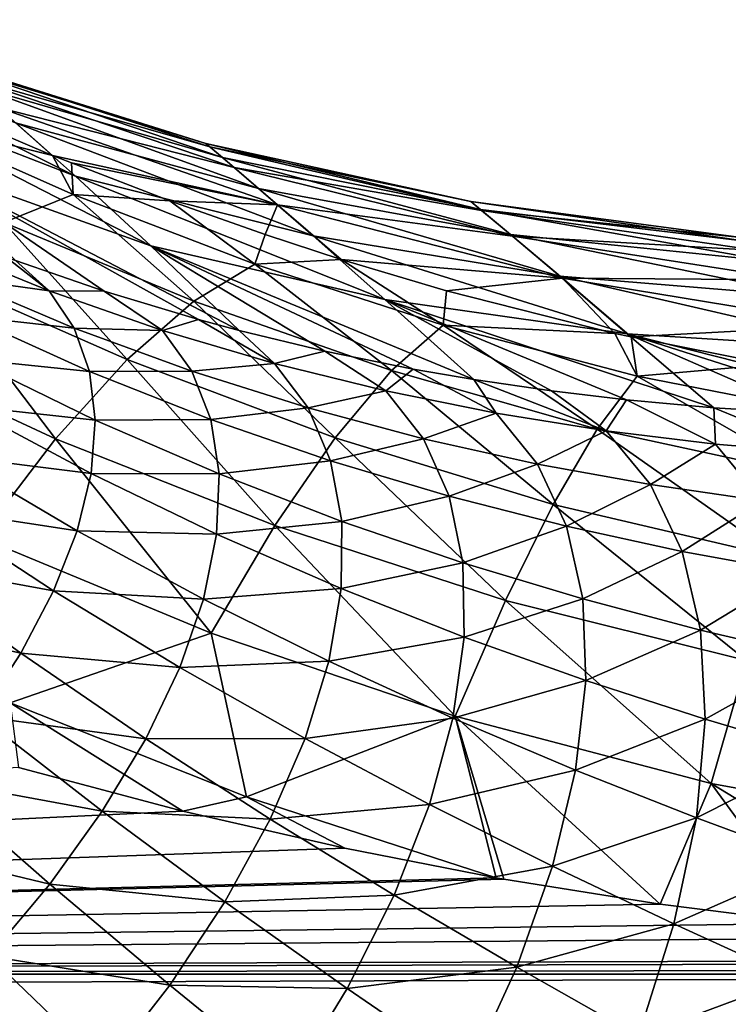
# Model space of a CAD drawing. Header units: metres. Extents: x -90 to 304, y -90 to 74.
# Tile 95 of 256: x 20.81 to 25.34, y 9.18 to 15.46. Entities that reach past the tile are written whole.
import ezdxf

# ---------------------------------------------------------------- set-up
doc = ezdxf.new("R2010")
doc.units = ezdxf.units.M
doc.layers.add('solid_21662050_350', color=7, linetype='CONTINUOUS')

msp = doc.modelspace()

# ---------------------------------------------------------------- linework, layer by layer
at = {"layer": 'solid_21662050_350'}
for points in [[(19.170191, 15.462093, -8.084826), (20.782475, 14.804534, -7.990618), (21.164227, 14.462311, -10.923942)], [(19.594183, 15.072286, -11.367132), (19.170191, 15.462093, -8.084826), (21.164227, 14.462311, -10.923942)], [(20.340904, 15.190709, 0.957534), (22.02405, 14.649378, 2.068244), (21.998775, 14.67065, -0.912566)], [(20.340904, 15.190709, 0.957534), (20.444717, 15.100826, 3.94914), (22.02405, 14.649378, 2.068244)], [(20.363848, 15.170893, -2.038306), (20.340904, 15.190709, 0.957534), (21.998775, 14.67065, -0.912566)], [(20.363848, 15.170893, -2.038306), (21.998775, 14.67065, -0.912566), (22.103477, 14.582321, -3.889716)], [(20.512739, 15.041633, -5.025169), (20.363848, 15.170893, -2.038306), (22.103477, 14.582321, -3.889716)], [(20.444717, 15.100826, 3.94914), (22.178419, 14.518745, 5.040815), (22.02405, 14.649378, 2.068244)], [(20.444717, 15.100826, 3.94914), (20.671688, 14.90238, 6.923671), (22.178419, 14.518745, 5.040815)], [(19.594183, 15.072286, -11.367132), (21.164227, 14.462311, -10.923942), (21.646368, 14.01841, -13.81674)], [(20.138063, 14.55752, -14.593537), (19.594183, 15.072286, -11.367132), (21.646368, 14.01841, -13.81674)], [(20.512739, 15.041633, -5.025169), (22.103477, 14.582321, -3.889716), (22.334526, 14.385382, -6.851624)], [(20.782475, 14.804534, -7.990618), (20.512739, 15.041633, -5.025169), (22.334526, 14.385382, -6.851624)], [(20.432188, 14.843273, 9.490496), (21.018486, 14.595823, 9.874737), (20.671688, 14.90238, 6.923671)], [(20.671688, 14.90238, 6.923671), (22.456587, 14.280189, 7.993962), (22.178419, 14.518745, 5.040815)], [(20.671688, 14.90238, 6.923671), (21.018486, 14.595823, 9.874737), (22.456587, 14.280189, 7.993962)], [(20.030735, 14.841753, 10.686266), (21.018486, 14.595823, 9.874737), (20.432188, 14.843273, 9.490496)], [(20.030735, 14.841753, 10.686266), (21.14913, 14.346908, 11.396652), (21.018486, 14.595823, 9.874737)], [(20.70751, 14.166545, 12.565808), (21.14913, 14.346908, 11.396652), (20.030735, 14.841753, 10.686266)], [(20.782475, 14.804534, -7.990618), (22.334526, 14.385382, -6.851624), (22.684189, 14.081897, -9.787987)], [(21.164227, 14.462311, -10.923942), (20.782475, 14.804534, -7.990618), (22.684189, 14.081897, -9.787987)], [(21.998775, 14.67065, -0.912566), (23.689857, 14.301172, 0.065088), (23.752775, 14.249566, -2.881778)], [(21.998775, 14.67065, -0.912566), (22.02405, 14.649378, 2.068244), (23.689857, 14.301172, 0.065088)], [(22.103477, 14.582321, -3.889716), (21.998775, 14.67065, -0.912566), (23.752775, 14.249566, -2.881778)], [(22.02405, 14.649378, 2.068244), (23.758575, 14.244802, 3.011732), (23.689857, 14.301172, 0.065088)], [(22.02405, 14.649378, 2.068244), (22.178419, 14.518745, 5.040815), (23.758575, 14.244802, 3.011732)], [(21.018486, 14.595823, 9.874737), (21.138544, 14.547327, 9.950595), (22.456587, 14.280189, 7.993962)], [(21.14913, 14.346908, 11.396652), (21.138544, 14.547327, 9.950595), (21.018486, 14.595823, 9.874737)], [(20.138063, 14.55752, -14.593537), (21.646368, 14.01841, -13.81674), (22.209797, 13.47748, -16.671926)], [(20.138063, 14.55752, -14.593537), (22.209797, 13.47748, -16.671926), (21.950531, 13.54712, -16.870304)], [(21.347685, 13.728269, -17.330711), (20.138063, 14.55752, -14.593537), (21.950531, 13.54712, -16.870304)], [(21.347685, 13.728269, -17.330711), (20.780777, 13.924363, -17.759827), (20.138063, 14.55752, -14.593537)], [(21.138544, 14.547327, 9.950595), (21.766634, 14.305552, 10.331583), (22.456587, 14.280189, 7.993962)], [(21.14913, 14.346908, 11.396652), (21.766634, 14.305552, 10.331583), (21.138544, 14.547327, 9.950595)], [(22.103477, 14.582321, -3.889716), (23.752775, 14.249566, -2.881778), (23.945168, 14.090467, -5.818815)], [(22.334526, 14.385382, -6.851624), (22.103477, 14.582321, -3.889716), (23.945168, 14.090467, -5.818815)], [(21.164227, 14.462311, -10.923942), (22.684189, 14.081897, -9.787987), (23.141478, 13.674693, -12.69045)], [(21.646368, 14.01841, -13.81674), (21.164227, 14.462311, -10.923942), (23.141478, 13.674693, -12.69045)], [(22.178419, 14.518745, 5.040815), (23.95657, 14.080983, 5.94812), (23.758575, 14.244802, 3.011732)], [(22.178419, 14.518745, 5.040815), (22.456587, 14.280189, 7.993962), (23.95657, 14.080983, 5.94812)], [(20.70751, 14.166545, 12.565808), (21.920523, 13.664915, 13.233901), (21.14913, 14.346908, 11.396652)], [(21.14913, 14.346908, 11.396652), (22.310871, 13.900771, 12.046047), (21.766634, 14.305552, 10.331583)], [(21.920523, 13.664915, 13.233901), (22.310871, 13.900771, 12.046047), (21.14913, 14.346908, 11.396652)], [(22.334526, 14.385382, -6.851624), (23.945168, 14.090467, -5.818815), (24.260597, 13.825295, -8.736796)], [(22.684189, 14.081897, -9.787987), (22.334526, 14.385382, -6.851624), (24.260597, 13.825295, -8.736796)], [(21.766634, 14.305552, 10.331583), (22.376013, 14.089982, 10.675853), (22.456587, 14.280189, 7.993962)], [(22.310871, 13.900771, 12.046047), (22.376013, 14.089982, 10.675853), (21.766634, 14.305552, 10.331583)], [(22.376013, 14.089982, 10.675853), (22.861752, 13.931492, 10.932215), (22.456587, 14.280189, 7.993962)], [(22.456587, 14.280189, 7.993962), (24.277225, 13.811171, 8.865084), (23.95657, 14.080983, 5.94812)], [(22.456587, 14.280189, 7.993962), (22.861752, 13.931492, 10.932215), (24.277225, 13.811171, 8.865084)], [(23.689857, 14.301172, 0.065088), (25.418478, 14.07108, 0.828766), (25.446653, 14.0486, -2.070767)], [(23.689857, 14.301172, 0.065088), (23.758575, 14.244802, 3.011732), (25.418478, 14.07108, 0.828766)], [(23.752775, 14.249566, -2.881778), (23.689857, 14.301172, 0.065088), (25.446653, 14.0486, -2.070767)], [(23.752775, 14.249566, -2.881778), (25.446653, 14.0486, -2.070767), (25.605087, 13.921391, -4.964575)], [(23.945168, 14.090467, -5.818815), (23.752775, 14.249566, -2.881778), (25.605087, 13.921391, -4.964575)], [(23.758575, 14.244802, 3.011732), (25.521503, 13.988673, 3.725998), (25.418478, 14.07108, 0.828766)], [(23.758575, 14.244802, 3.011732), (23.95657, 14.080983, 5.94812), (25.521503, 13.988673, 3.725998)], [(20.22471, 13.850715, 13.689034), (21.494045, 13.291833, 14.373163), (20.70751, 14.166545, 12.565808)], [(21.494045, 13.291833, 14.373163), (21.920523, 13.664915, 13.233901), (20.70751, 14.166545, 12.565808)], [(22.310871, 13.900771, 12.046047), (22.861752, 13.931492, 10.932215), (22.376013, 14.089982, 10.675853)], [(22.684189, 14.081897, -9.787987), (24.260597, 13.825295, -8.736796), (24.689049, 13.45617, -11.627981)], [(23.141478, 13.674693, -12.69045), (22.684189, 14.081897, -9.787987), (24.689049, 13.45617, -11.627981)], [(23.945168, 14.090467, -5.818815), (25.605087, 13.921391, -4.964575), (25.888592, 13.690314, -7.845094)], [(24.260597, 13.825295, -8.736796), (23.945168, 14.090467, -5.818815), (25.888592, 13.690314, -7.845094)], [(20.997681, 13.730207, -18.25902), (20.26746, 14.026127, -18.722561), (20.722279, 13.94608, -17.803745)], [(20.398022, 13.814137, -19.171633), (20.26746, 14.026127, -18.722561), (20.997681, 13.730207, -18.25902)], [(21.646368, 14.01841, -13.81674), (23.141478, 13.674693, -12.69045), (23.710264, 13.164343, -15.539419)], [(21.646368, 14.01841, -13.81674), (23.710264, 13.164343, -15.539419), (23.322309, 13.231313, -15.827817)], [(22.758053, 13.345814, -16.253563), (21.646368, 14.01841, -13.81674), (23.322309, 13.231313, -15.827817)], [(22.758053, 13.345814, -16.253563), (22.209797, 13.47748, -16.671926), (21.646368, 14.01841, -13.81674)], [(23.95657, 14.080983, 5.94812), (25.752316, 13.80195, 6.613093), (25.521503, 13.988673, 3.725998)], [(23.95657, 14.080983, 5.94812), (24.277225, 13.811171, 8.865084), (25.752316, 13.80195, 6.613093)], [(20.997681, 13.730207, -18.25902), (20.722279, 13.94608, -17.803745), (20.780777, 13.924363, -17.759827)], [(20.997681, 13.730207, -18.25902), (20.780777, 13.924363, -17.759827), (21.347685, 13.728269, -17.330711)], [(21.920523, 13.664915, 13.233901), (23.184967, 13.221484, 13.829533), (22.310871, 13.900771, 12.046047)], [(22.310871, 13.900771, 12.046047), (23.513752, 13.510785, 12.623612), (22.861752, 13.931492, 10.932215)], [(23.184967, 13.221484, 13.829533), (23.513752, 13.510785, 12.623612), (22.310871, 13.900771, 12.046047)], [(22.861752, 13.931492, 10.932215), (23.534986, 13.731402, 11.260818), (24.277225, 13.811171, 8.865084)], [(23.513752, 13.510785, 12.623612), (23.534986, 13.731402, 11.260818), (22.861752, 13.931492, 10.932215)], [(19.707441, 13.403806, 14.750724), (21.037369, 12.786709, 15.448006), (20.22471, 13.850715, 13.689034)], [(21.037369, 12.786709, 15.448006), (21.494045, 13.291833, 14.373163), (20.22471, 13.850715, 13.689034)], [(21.156668, 13.493072, -18.76202), (20.398022, 13.814137, -19.171633), (20.997681, 13.730207, -18.25902)], [(20.473534, 13.569304, -19.616611), (20.398022, 13.814137, -19.171633), (21.156668, 13.493072, -18.76202)], [(23.534986, 13.731402, 11.260818), (24.610422, 13.459427, 11.719499), (24.277225, 13.811171, 8.865084)], [(24.260597, 13.825295, -8.736796), (25.888592, 13.690314, -7.845094), (26.288275, 13.356781, -10.705766)], [(24.689049, 13.45617, -11.627981), (24.260597, 13.825295, -8.736796), (26.288275, 13.356781, -10.705766)], [(24.277225, 13.811171, 8.865084), (26.103523, 13.512108, 9.483009), (25.752316, 13.80195, 6.613093)], [(24.277225, 13.811171, 8.865084), (24.714384, 13.436282, 11.759418), (26.103523, 13.512108, 9.483009)], [(24.610422, 13.459427, 11.719499), (24.714384, 13.436282, 11.759418), (24.277225, 13.811171, 8.865084)], [(21.720375, 13.478572, -17.793568), (20.997681, 13.730207, -18.25902), (21.347685, 13.728269, -17.330711)], [(21.156668, 13.493072, -18.76202), (20.997681, 13.730207, -18.25902), (21.720375, 13.478572, -17.793568)], [(21.720375, 13.478572, -17.793568), (21.347685, 13.728269, -17.330711), (21.950531, 13.54712, -16.870304)], [(23.513752, 13.510785, 12.623612), (24.610422, 13.459427, 11.719499), (23.534986, 13.731402, 11.260818)], [(21.494045, 13.291833, 14.373163), (22.825056, 12.793348, 14.984176), (21.920523, 13.664915, 13.233901)], [(22.825056, 12.793348, 14.984176), (23.184967, 13.221484, 13.829533), (21.920523, 13.664915, 13.233901)], [(23.141478, 13.674693, -12.69045), (24.689049, 13.45617, -11.627981), (25.243906, 12.984654, -14.462209)], [(23.141478, 13.674693, -12.69045), (25.243906, 12.984654, -14.462209), (24.684561, 13.03527, -14.840883)], [(24.206852, 13.091738, -15.178476), (23.141478, 13.674693, -12.69045), (24.684561, 13.03527, -14.840883)], [(24.206852, 13.091738, -15.178476), (23.710264, 13.164343, -15.539419), (23.141478, 13.674693, -12.69045)], [(21.254919, 13.216863, -19.260592), (20.473534, 13.569304, -19.616611), (21.156668, 13.493072, -18.76202)], [(20.492809, 13.29546, -20.050533), (20.473534, 13.569304, -19.616611), (21.254919, 13.216863, -19.260592)], [(22.436462, 13.266968, -17.331396), (21.720375, 13.478572, -17.793568), (21.950531, 13.54712, -16.870304)], [(22.436462, 13.266968, -17.331396), (21.950531, 13.54712, -16.870304), (22.209797, 13.47748, -16.671926)], [(21.907751, 13.217504, -18.353764), (21.156668, 13.493072, -18.76202), (21.720375, 13.478572, -17.793568)], [(21.254919, 13.216863, -19.260592), (21.156668, 13.493072, -18.76202), (21.907751, 13.217504, -18.353764)], [(21.907751, 13.217504, -18.353764), (21.720375, 13.478572, -17.793568), (22.436462, 13.266968, -17.331396)], [(22.436462, 13.266968, -17.331396), (22.209797, 13.47748, -16.671926), (22.758053, 13.345814, -16.253563)], [(23.184967, 13.221484, 13.829533), (24.498396, 12.846866, 14.339308), (23.513752, 13.510785, 12.623612)], [(23.513752, 13.510785, 12.623612), (24.754204, 13.185868, 13.11637), (24.610422, 13.459427, 11.719499)], [(24.498396, 12.846866, 14.339308), (24.754204, 13.185868, 13.11637), (23.513752, 13.510785, 12.623612)], [(24.754204, 13.185868, 13.11637), (24.714384, 13.436282, 11.759418), (24.610422, 13.459427, 11.719499)], [(24.689049, 13.45617, -11.627981), (26.288275, 13.356781, -10.705766), (26.796858, 12.922828, -13.536946)], [(24.689049, 13.45617, -11.627981), (26.796858, 12.922828, -13.536946), (26.344509, 12.929782, -13.783878)], [(25.855597, 12.947203, -14.072921), (24.689049, 13.45617, -11.627981), (26.344509, 12.929782, -13.783878)], [(25.855597, 12.947203, -14.072921), (25.243906, 12.984654, -14.462209), (24.689049, 13.45617, -11.627981)], [(24.714384, 13.436282, 11.759418), (25.604822, 13.261287, 12.068125), (26.103523, 13.512108, 9.483009)], [(20.556837, 12.156561, 16.443491), (21.037369, 12.786709, 15.448006), (19.707441, 13.403806, 14.750724)], [(24.754204, 13.185868, 13.11637), (25.604822, 13.261287, 12.068125), (24.714384, 13.436282, 11.759418)], [(23.146896, 13.091701, -16.877111), (22.436462, 13.266968, -17.331396), (22.758053, 13.345814, -16.253563)], [(23.146896, 13.091701, -16.877111), (22.758053, 13.345814, -16.253563), (23.322309, 13.231313, -15.827817)], [(20.455551, 12.996888, -20.466608), (20.492809, 13.29546, -20.050533), (21.290895, 12.905902, -19.746933)], [(21.290895, 12.905902, -19.746933), (20.492809, 13.29546, -20.050533), (21.254919, 13.216863, -19.260592)], [(21.037369, 12.786709, 15.448006), (22.439022, 12.232328, 16.071497), (21.494045, 13.291833, 14.373163)], [(22.439022, 12.232328, 16.071497), (22.825056, 12.793348, 14.984176), (21.494045, 13.291833, 14.373163)], [(22.651432, 12.9833, -17.952053), (21.907751, 13.217504, -18.353764), (22.436462, 13.266968, -17.331396)], [(22.651432, 12.9833, -17.952053), (22.436462, 13.266968, -17.331396), (23.146896, 13.091701, -16.877111)], [(22.028992, 12.91032, -18.908764), (21.254919, 13.216863, -19.260592), (21.907751, 13.217504, -18.353764)], [(21.290895, 12.905902, -19.746933), (21.254919, 13.216863, -19.260592), (22.028992, 12.91032, -18.908764)], [(22.028992, 12.91032, -18.908764), (21.907751, 13.217504, -18.353764), (22.651432, 12.9833, -17.952053)], [(22.825056, 12.793348, 14.984176), (24.216402, 12.367516, 15.508339), (23.184967, 13.221484, 13.829533)], [(23.852596, 12.949526, -16.435308), (23.146896, 13.091701, -16.877111), (23.322309, 13.231313, -15.827817)], [(24.216402, 12.367516, 15.508339), (24.498396, 12.846866, 14.339308), (23.184967, 13.221484, 13.829533)], [(23.852596, 12.949526, -16.435308), (23.322309, 13.231313, -15.827817), (23.710264, 13.164343, -15.539419)], [(24.754204, 13.185868, 13.11637), (26.0264, 12.936404, 13.509162), (25.604822, 13.261287, 12.068125)], [(24.554564, 12.837525, -16.010815), (23.710264, 13.164343, -15.539419), (24.206852, 13.091738, -15.178476)], [(24.554564, 12.837525, -16.010815), (23.852596, 12.949526, -16.435308), (23.710264, 13.164343, -15.539419)], [(24.498396, 12.846866, 14.339308), (25.85574, 12.553676, 14.747486), (24.754204, 13.185868, 13.11637)], [(25.85574, 12.553676, 14.747486), (26.0264, 12.936404, 13.509162), (24.754204, 13.185868, 13.11637)], [(23.387878, 12.786768, -17.561508), (22.651432, 12.9833, -17.952053), (23.146896, 13.091701, -16.877111)], [(23.387878, 12.786768, -17.561508), (23.146896, 13.091701, -16.877111), (23.852596, 12.949526, -16.435308)], [(24.554564, 12.837525, -16.010815), (24.206852, 13.091738, -15.178476), (24.684561, 13.03527, -14.840883)], [(25.253729, 12.753086, -15.608797), (24.554564, 12.837525, -16.010815), (24.684561, 13.03527, -14.840883)], [(25.253729, 12.753086, -15.608797), (24.684561, 13.03527, -14.840883), (25.243906, 12.984654, -14.462209)], [(20.362341, 12.678264, -20.858324), (20.455551, 12.996888, -20.466608), (21.264034, 12.565058, -20.213434)], [(21.264034, 12.565058, -20.213434), (20.455551, 12.996888, -20.466608), (21.290895, 12.905902, -19.746933)], [(22.795288, 12.64567, -18.566223), (22.028992, 12.91032, -18.908764), (22.651432, 12.9833, -17.952053)], [(22.795288, 12.64567, -18.566223), (22.651432, 12.9833, -17.952053), (23.387878, 12.786768, -17.561508)], [(25.950869, 12.693781, -15.235176), (25.243906, 12.984654, -14.462209), (25.855597, 12.947203, -14.072921)], [(25.950869, 12.693781, -15.235176), (25.253729, 12.753086, -15.608797), (25.243906, 12.984654, -14.462209)], [(21.264034, 12.565058, -20.213434), (21.290895, 12.905902, -19.746933), (22.082199, 12.56183, -19.449881)], [(22.082199, 12.56183, -19.449881), (21.290895, 12.905902, -19.746933), (22.028992, 12.91032, -18.908764)], [(22.082199, 12.56183, -19.449881), (22.028992, 12.91032, -18.908764), (22.795288, 12.64567, -18.566223)], [(24.117043, 12.624559, -17.186829), (23.387878, 12.786768, -17.561508), (23.852596, 12.949526, -16.435308)], [(24.117043, 12.624559, -17.186829), (23.852596, 12.949526, -16.435308), (24.554564, 12.837525, -16.010815)], [(24.838869, 12.493548, -16.832861), (24.117043, 12.624559, -17.186829), (24.554564, 12.837525, -16.010815)], [(24.216402, 12.367516, 15.508339), (25.663776, 12.029108, 15.929445), (24.498396, 12.846866, 14.339308)], [(25.663776, 12.029108, 15.929445), (25.85574, 12.553676, 14.747486), (24.498396, 12.846866, 14.339308)], [(24.838869, 12.493548, -16.832861), (24.554564, 12.837525, -16.010815), (25.253729, 12.753086, -15.608797)], [(20.556837, 12.156561, 16.443491), (22.032232, 11.546218, 17.076389), (21.037369, 12.786709, 15.448006)], [(22.032232, 11.546218, 17.076389), (22.439022, 12.232328, 16.071497), (21.037369, 12.786709, 15.448006)], [(22.439022, 12.232328, 16.071497), (23.91214, 11.754479, 16.607222), (22.825056, 12.793348, 14.984176)], [(23.553333, 12.419226, -18.23752), (22.795288, 12.64567, -18.566223), (23.387878, 12.786768, -17.561508)], [(23.91214, 11.754479, 16.607222), (24.216402, 12.367516, 15.508339), (22.825056, 12.793348, 14.984176)], [(23.553333, 12.419226, -18.23752), (23.387878, 12.786768, -17.561508), (24.117043, 12.624559, -17.186829)], [(25.55312, 12.390792, -16.504656), (24.838869, 12.493548, -16.832861), (25.253729, 12.753086, -15.608797)], [(25.55312, 12.390792, -16.504656), (25.253729, 12.753086, -15.608797), (25.950869, 12.693781, -15.235176)], [(20.214636, 12.344571, -21.219549), (20.362341, 12.678264, -20.858324), (21.174757, 12.199664, -20.652792)], [(21.174757, 12.199664, -20.652792), (20.362341, 12.678264, -20.858324), (21.264034, 12.565058, -20.213434)], [(22.86578, 12.259362, -19.164295), (22.082199, 12.56183, -19.449881), (22.795288, 12.64567, -18.566223)], [(22.86578, 12.259362, -19.164295), (22.795288, 12.64567, -18.566223), (23.553333, 12.419226, -18.23752)], [(24.302294, 12.227529, -17.927343), (23.553333, 12.419226, -18.23752), (24.117043, 12.624559, -17.186829)], [(24.302294, 12.227529, -17.927343), (24.117043, 12.624559, -17.186829), (24.838869, 12.493548, -16.832861)], [(21.174757, 12.199664, -20.652792), (21.264034, 12.565058, -20.213434), (22.066542, 12.177485, -19.968647)], [(22.066542, 12.177485, -19.968647), (21.264034, 12.565058, -20.213434), (22.082199, 12.56183, -19.449881)], [(22.066542, 12.177485, -19.968647), (22.082199, 12.56183, -19.449881), (22.86578, 12.259362, -19.164295)], [(25.041292, 12.067239, -17.640448), (24.302294, 12.227529, -17.927343), (24.838869, 12.493548, -16.832861)], [(25.041292, 12.067239, -17.640448), (24.838869, 12.493548, -16.832861), (25.55312, 12.390792, -16.504656)], [(23.640671, 11.994828, -18.894569), (22.86578, 12.259362, -19.164295), (23.553333, 12.419226, -18.23752)], [(23.640671, 11.994828, -18.894569), (23.553333, 12.419226, -18.23752), (24.302294, 12.227529, -17.927343)], [(25.769215, 11.935102, -17.381639), (25.041292, 12.067239, -17.640448), (25.55312, 12.390792, -16.504656)], [(20.01475, 12.001034, -21.544632), (20.214636, 12.344571, -21.219549), (21.024462, 11.815438, -21.05813)], [(21.024462, 11.815438, -21.05813), (20.214636, 12.344571, -21.219549), (21.174757, 12.199664, -20.652792)], [(23.91214, 11.754479, 16.607222), (25.45318, 11.369991, 17.038616), (24.216402, 12.367516, 15.508339)], [(25.45318, 11.369991, 17.038616), (25.663776, 12.029108, 15.929445), (24.216402, 12.367516, 15.508339)], [(22.861799, 11.830423, -19.736912), (22.066542, 12.177485, -19.968647), (22.86578, 12.259362, -19.164295)], [(22.861799, 11.830423, -19.736912), (22.86578, 12.259362, -19.164295), (23.640671, 11.994828, -18.894569)], [(21.024462, 11.815438, -21.05813), (21.174757, 12.199664, -20.652792), (21.982265, 11.7633, -20.456945)], [(21.982265, 11.7633, -20.456945), (21.174757, 12.199664, -20.652792), (22.066542, 12.177485, -19.968647)], [(22.032232, 11.546218, 17.076389), (23.589842, 11.016276, 17.620687), (22.439022, 12.232328, 16.071497)], [(23.589842, 11.016276, 17.620687), (23.91214, 11.754479, 16.607222), (22.439022, 12.232328, 16.071497)], [(24.405453, 11.764647, -18.645267), (23.640671, 11.994828, -18.894569), (24.302294, 12.227529, -17.927343)], [(24.405453, 11.764647, -18.645267), (24.302294, 12.227529, -17.927343), (25.041292, 12.067239, -17.640448)], [(20.746967, 11.100851, 17.643953), (22.032232, 11.546218, 17.076389), (20.556837, 12.156561, 16.443491)], [(21.982265, 11.7633, -20.456945), (22.066542, 12.177485, -19.968647), (22.861799, 11.830423, -19.736912)], [(25.158665, 11.565269, -18.420935), (24.405453, 11.764647, -18.645267), (25.041292, 12.067239, -17.640448)], [(25.158665, 11.565269, -18.420935), (25.041292, 12.067239, -17.640448), (25.769215, 11.935102, -17.381639)], [(19.765808, 11.653028, -21.828485), (20.01475, 12.001034, -21.544632), (20.815496, 11.418395, -21.423109)], [(20.815496, 11.418395, -21.423109), (20.01475, 12.001034, -21.544632), (21.024462, 11.815438, -21.05813)], [(23.648523, 11.520217, -19.522371), (22.861799, 11.830423, -19.736912), (23.640671, 11.994828, -18.894569)], [(23.648523, 11.520217, -19.522371), (23.640671, 11.994828, -18.894569), (24.405453, 11.764647, -18.645267)], [(25.89863, 11.393148, -18.226027), (25.158665, 11.565269, -18.420935), (25.769215, 11.935102, -17.381639)], [(22.783413, 11.365565, -20.275108), (21.982265, 11.7633, -20.456945), (22.861799, 11.830423, -19.736912)], [(22.783413, 11.365565, -20.275108), (22.861799, 11.830423, -19.736912), (23.648523, 11.520217, -19.522371)], [(20.815496, 11.418395, -21.423109), (21.024462, 11.815438, -21.05813), (21.830687, 11.32576, -20.907131)], [(21.830687, 11.32576, -20.907131), (21.024462, 11.815438, -21.05813), (21.982265, 11.7633, -20.456945)], [(21.830687, 11.32576, -20.907131), (21.982265, 11.7633, -20.456945), (22.783413, 11.365565, -20.275108)], [(24.424906, 11.243157, -19.329363), (23.648523, 11.520217, -19.522371), (24.405453, 11.764647, -18.645267)], [(24.424906, 11.243157, -19.329363), (24.405453, 11.764647, -18.645267), (25.158665, 11.565269, -18.420935)], [(23.589842, 11.016276, 17.620687), (25.226879, 10.585484, 18.059587), (23.91214, 11.754479, 16.607222)], [(25.226879, 10.585484, 18.059587), (25.45318, 11.369991, 17.038616), (23.91214, 11.754479, 16.607222)], [(20.551134, 11.014747, -21.742012), (19.765808, 11.653028, -21.828485), (20.815496, 11.418395, -21.423109)], [(20.746967, 11.100851, 17.643953), (22.258068, 10.500335, 18.216869), (22.032232, 11.546218, 17.076389)], [(22.258068, 10.500335, 18.216869), (23.589842, 11.016276, 17.620687), (22.032232, 11.546218, 17.076389)], [(23.576769, 11.002819, -20.111103), (22.783413, 11.365565, -20.275108), (23.648523, 11.520217, -19.522371)], [(23.576769, 11.002819, -20.111103), (23.648523, 11.520217, -19.522371), (24.424906, 11.243157, -19.329363)], [(25.18915, 10.995492, -19.162106), (24.424906, 11.243157, -19.329363), (25.158665, 11.565269, -18.420935)], [(25.18915, 10.995492, -19.162106), (25.158665, 11.565269, -18.420935), (25.89863, 11.393148, -18.226027)], [(20.551134, 11.014747, -21.742012), (20.815496, 11.418395, -21.423109), (21.61418, 10.87171, -21.31216)], [(21.61418, 10.87171, -21.31216), (20.815496, 11.418395, -21.423109), (21.830687, 11.32576, -20.907131)], [(25.939342, 10.773413, -19.024603), (25.18915, 10.995492, -19.162106), (25.89863, 11.393148, -18.226027)], [(21.61418, 10.87171, -21.31216), (21.830687, 11.32576, -20.907131), (22.631845, 10.872064, -20.770464)], [(22.631845, 10.872064, -20.770464), (21.830687, 11.32576, -20.907131), (22.783413, 11.365565, -20.275108)], [(22.631845, 10.872064, -20.770464), (22.783413, 11.365565, -20.275108), (23.576769, 11.002819, -20.111103)], [(25.226879, 10.585484, 18.059587), (26.93454, 10.27537, 18.374336), (25.45318, 11.369991, 17.038616)], [(24.360344, 10.671222, -19.968924), (23.576769, 11.002819, -20.111103), (24.424906, 11.243157, -19.329363)], [(24.360344, 10.671222, -19.968924), (24.424906, 11.243157, -19.329363), (25.18915, 10.995492, -19.162106)], [(20.746967, 11.100851, 17.643953), (20.801081, 10.688221, 18.045517), (21.851669, 10.409204, 18.305704)], [(20.746967, 11.100851, 17.643953), (21.851669, 10.409204, 18.305704), (22.258068, 10.500335, 18.216869)], [(20.235514, 10.610811, -22.009851), (20.551134, 11.014747, -21.742012), (21.336132, 10.408257, -21.665693)], [(21.336132, 10.408257, -21.665693), (20.551134, 11.014747, -21.742012), (21.61418, 10.87171, -21.31216)], [(22.258068, 10.500335, 18.216869), (23.853209, 9.982831, 18.703304), (23.589842, 11.016276, 17.620687)], [(23.426531, 10.450731, -20.651548), (22.631845, 10.872064, -20.770464), (23.576769, 11.002819, -20.111103)], [(23.426531, 10.450731, -20.651548), (23.576769, 11.002819, -20.111103), (24.360344, 10.671222, -19.968924)], [(23.589842, 11.016276, 17.620687), (23.853209, 9.982831, 18.703304), (23.901588, 9.974236, 18.711319)], [(23.589842, 11.016276, 17.620687), (23.901588, 9.974236, 18.711319), (24.899811, 9.814931, 18.859873)], [(23.589842, 11.016276, 17.620687), (24.899811, 9.814931, 18.859873), (25.226879, 10.585484, 18.059587)], [(25.132273, 10.366828, -19.852364), (24.360344, 10.671222, -19.968924), (25.18915, 10.995492, -19.162106)], [(25.132273, 10.366828, -19.852364), (25.18915, 10.995492, -19.162106), (25.939342, 10.773413, -19.024603)], [(21.336132, 10.408257, -21.665693), (21.61418, 10.87171, -21.31216), (22.40947, 10.357641, -21.215225)], [(22.40947, 10.357641, -21.215225), (21.61418, 10.87171, -21.31216), (22.631845, 10.872064, -20.770464)], [(22.40947, 10.357641, -21.215225), (22.631845, 10.872064, -20.770464), (23.426531, 10.450731, -20.651548)], [(25.890713, 10.085593, -19.764868), (25.132273, 10.366828, -19.852364), (25.939342, 10.773413, -19.024603)], [(21.851669, 10.409204, 18.305704), (20.801081, 10.688221, 18.045517), (0.000393, 9.368428, 19.276245)], [(24.212784, 10.057791, -20.553942), (23.426531, 10.450731, -20.651548), (24.360344, 10.671222, -19.968924)], [(24.212784, 10.057791, -20.553942), (24.360344, 10.671222, -19.968924), (25.132273, 10.366828, -19.852364)], [(19.873571, 10.21291, -22.222433), (20.235514, 10.610811, -22.009851), (21.000895, 9.942654, -21.962198)], [(21.000895, 9.942654, -21.962198), (20.235514, 10.610811, -22.009851), (21.336132, 10.408257, -21.665693)], [(25.226879, 10.585484, 18.059587), (24.899811, 9.814931, 18.859873), (25.880714, 9.692125, 18.974392)], [(25.226879, 10.585484, 18.059587), (25.880714, 9.692125, 18.974392), (26.840626, 9.604709, 19.055908)], [(25.226879, 10.585484, 18.059587), (26.840626, 9.604709, 19.055908), (26.93454, 10.27537, 18.374336)], [(22.258068, 10.500335, 18.216869), (21.851669, 10.409204, 18.305704), (22.885456, 10.17177, 18.527115)], [(22.258068, 10.500335, 18.216869), (22.885456, 10.17177, 18.527115), (23.853209, 9.982831, 18.703304)], [(23.200159, 9.872595, -21.135252), (22.40947, 10.357641, -21.215225), (23.426531, 10.450731, -20.651548)], [(23.200159, 9.872595, -21.135252), (23.426531, 10.450731, -20.651548), (24.212784, 10.057791, -20.553942)], [(22.885456, 10.17177, 18.527115), (21.851669, 10.409204, 18.305704), (0.000393, 9.368428, 19.276245)], [(21.000895, 9.942654, -21.962198), (21.336132, 10.408257, -21.665693), (22.119766, 9.83035, -21.602432)], [(22.119766, 9.83035, -21.602432), (21.336132, 10.408257, -21.665693), (22.40947, 10.357641, -21.215225)], [(22.119766, 9.83035, -21.602432), (22.40947, 10.357641, -21.215225), (23.200159, 9.872595, -21.135252)], [(24.98892, 9.689114, -20.480906), (24.212784, 10.057791, -20.553942), (25.132273, 10.366828, -19.852364)], [(24.98892, 9.689114, -20.480906), (25.132273, 10.366828, -19.852364), (25.890713, 10.085593, -19.764868)], [(20.613716, 9.482187, -22.197035), (19.873571, 10.21291, -22.222433), (21.000895, 9.942654, -21.962198)], [(23.853209, 9.982831, 18.703304), (22.885456, 10.17177, 18.527115), (0.000393, 9.368428, 19.276245)], [(25.753504, 9.340456, -20.435236), (24.98892, 9.689114, -20.480906), (25.890713, 10.085593, -19.764868)], [(23.984529, 9.412466, -21.075258), (23.200159, 9.872595, -21.135252), (24.212784, 10.057791, -20.553942)], [(23.984529, 9.412466, -21.075258), (24.212784, 10.057791, -20.553942), (24.98892, 9.689114, -20.480906)], [(23.901588, 9.974236, 18.711319), (23.853209, 9.982831, 18.703304), (0.000393, 9.368428, 19.276245)], [(24.899811, 9.814931, 18.859873), (23.901588, 9.974236, 18.711319), (0.000393, 9.368428, 19.276245)], [(20.613716, 9.482187, -22.197035), (21.000895, 9.942654, -21.962198), (21.767269, 9.298441, -21.926023)], [(21.767269, 9.298441, -21.926023), (21.000895, 9.942654, -21.962198), (22.119766, 9.83035, -21.602432)], [(22.901196, 9.277458, -21.554642), (22.119766, 9.83035, -21.602432), (23.200159, 9.872595, -21.135252)], [(22.901196, 9.277458, -21.554642), (23.200159, 9.872595, -21.135252), (23.984529, 9.412466, -21.075258)], [(25.880714, 9.692125, 18.974392), (24.899811, 9.814931, 18.859873), (0.000393, 9.368428, 19.276245)], [(21.767269, 9.298441, -21.926023), (22.119766, 9.83035, -21.602432), (22.901196, 9.277458, -21.554642)], [(25.880714, 9.692125, 18.974392), (0.000393, 9.368428, 19.276245), (26.840626, 9.604709, 19.055908)], [(24.761339, 8.972957, -21.037893), (23.984529, 9.412466, -21.075258), (24.98892, 9.689114, -20.480906)], [(24.761339, 8.972957, -21.037893), (24.98892, 9.689114, -20.480906), (25.753504, 9.340456, -20.435236)], [(29.544052, 9.464179, 19.186954), (26.840626, 9.604709, 19.055908), (0.000393, 9.368428, 19.276245)], [(30.222151, 9.44173, 19.20789), (29.544052, 9.464179, 19.186954), (0.000393, 9.368428, 19.276245)], [(32.150768, 9.39559, 19.250916), (30.222151, 9.44173, 19.20789), (0.000393, 9.368428, 19.276245)], [(20.597225, 8.57803, -22.363735), (20.613716, 9.482187, -22.197035), (21.357492, 8.77024, -22.180939)], [(21.357492, 8.77024, -22.180939), (20.613716, 9.482187, -22.197035), (21.767269, 9.298441, -21.926023)], [(-71.5, 8.992538, 19.612284), (35.100643, 9.368428, 19.276245), (0.000393, 9.368428, 19.276245)], [(71.5, 8.981783, 19.621489), (35.100643, 9.368428, 19.276245), (-71.5, 8.992538, 19.612284)], [(32.150768, 9.39559, 19.250916), (0.000393, 9.368428, 19.276245), (35.100643, 9.368428, 19.276245)], [(23.679155, 8.745345, -21.524717), (22.901196, 9.277458, -21.554642), (23.984529, 9.412466, -21.075258)], [(23.679155, 8.745345, -21.524717), (23.984529, 9.412466, -21.075258), (24.761339, 8.972957, -21.037893)], [(25.529861, 8.549661, -21.025219), (24.761339, 8.972957, -21.037893), (25.753504, 9.340456, -20.435236)], [(21.357492, 8.77024, -22.180939), (21.767269, 9.298441, -21.926023), (22.534323, 8.674634, -21.903152)], [(22.534323, 8.674634, -21.903152), (21.767269, 9.298441, -21.926023), (22.901196, 9.277458, -21.554642)], [(22.534323, 8.674634, -21.903152), (22.901196, 9.277458, -21.554642), (23.679155, 8.745345, -21.524717)]]:
    msp.add_3dface(points, dxfattribs=at)

doc.saveas('drawing.dxf')
